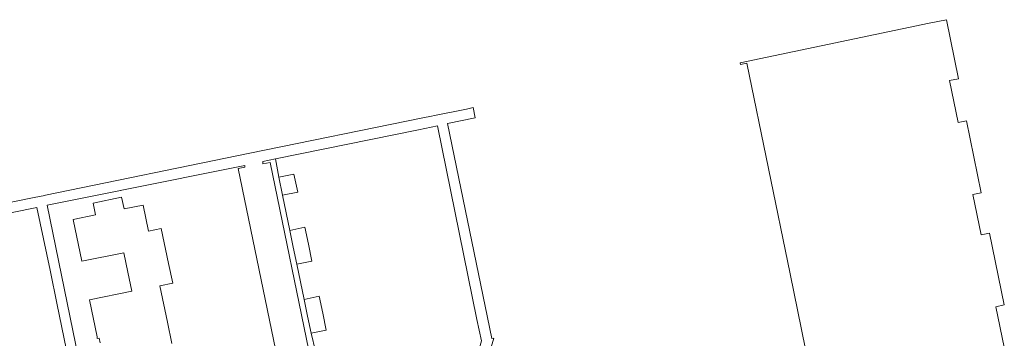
# Model space of a CAD drawing. Header units: metres. Extents: x 248690 to 249249, y 479346 to 480351.
# Tile 29 of 30: x 248899 to 249059, y 480178 to 480230. Entities that reach past the tile are written whole.
import ezdxf

# ---------------------------------------------------------------- set-up
doc = ezdxf.new("R2010")
doc.units = ezdxf.units.M
doc.layers.add('B-XX-OG-TERREIN_ERF-GV', color=7, linetype='Continuous', lineweight=18)
doc.layers.add('B-XX-VH-VERHARDING_OPEN-GV', color=252, linetype='Continuous', lineweight=18)

msp = doc.modelspace()

# ---------------------------------------------------------------- linework, layer by layer
at = {"layer": 'B-XX-OG-TERREIN_ERF-GV'}
msp.add_lwpolyline([(248948.18, 480138.4), (248941.13, 480173.05), (248934.38, 480205.78), (248935.48, 480206), (248935.45, 480206.25), (248915.26, 480202.17), (248915.29, 480202.21), (248903.43, 480199.8), (248917.29, 480131.98)], close=True, dxfattribs=at)
for points in [[(248940.98, 480204.34), (248943.42, 480204.86), (248944.04, 480201.92), (248941.59, 480201.41), (248942.77, 480195.73), (248945.21, 480196.23), (248945.78, 480193.5), (248946.35, 480190.75), (248943.9, 480190.24), (248945.08, 480184.54), (248947.53, 480185.05), (248948.09, 480182.31), (248948.66, 480179.57), (248946.21, 480179.06), (248946.93, 480176.15)], [(248912.02, 480177.51), (248911.86, 480178.28), (248911.55, 480178.22), (248911.5, 480178.47), (248910.28, 480184.45), (248917.13, 480185.85), (248916.49, 480188.98), (248915.85, 480192.11), (248909.02, 480190.71), (248907.61, 480197.47), (248911.27, 480198.23), (248910.87, 480200.15), (248915.49, 480201.12), (248915.89, 480199.2), (248918.96, 480199.84), (248919.85, 480195.58), (248921.92, 480196.01), (248923.1, 480190.38), (248923.77, 480187.16), (248921.71, 480186.73), (248922.93, 480180.85), (248923.65, 480177.39)]]:
    msp.add_lwpolyline(points, dxfattribs=at)
at = {"layer": 'B-XX-VH-VERHARDING_OPEN-GV'}
for points in [[(249030.64, 480155.51), (249023.9, 480188.7), (249016.87, 480222.84), (249015.83, 480222.62), (249015.8, 480222.87), (249046.44, 480229.29), (249047.8, 480229.58), (249049.24, 480229.88)], [(249049.24, 480229.88), (249051.16, 480220.28), (249049.72, 480220), (249051.11, 480213.19), (249052.45, 480213.46), (249054.84, 480201.83), (249053.5, 480201.56), (249054.84, 480195.02), (249056.2, 480195.3), (249058.6, 480183.64), (249057.23, 480183.36), (249058.58, 480176.77)], [(248975.1, 480175.7), (248975.82, 480178.27), (248975.52, 480178.2), (248968.32, 480213.03), (248972.8, 480213.95), (248972.49, 480215.67), (248971.38, 480215.4), (248966.24, 480214.34), (248965.71, 480214.24), (248964.35, 480213.96), (248936.27, 480208.23), (248903.13, 480201.42), (248903.03, 480201.4), (248901.33, 480201.06), (248888.8, 480198.52)], [(248953.95, 480141.48), (248952.95, 480141.27), (248946.24, 480174.42), (248939.58, 480206.72), (248938.39, 480206.52), (248938.38, 480206.89), (248940.42, 480207.31), (248963.64, 480212.05), (248966.68, 480212.69), (248973.1, 480181.27), (248973.85, 480177.84), (248973.21, 480175.51)], [(248946.93, 480176.15), (248946.21, 480179.06), (248945.64, 480181.8), (248945.08, 480184.54), (248943.9, 480190.24), (248943.33, 480192.99), (248942.77, 480195.73), (248941.59, 480201.41), (248940.98, 480204.34), (248940.42, 480207.31), (248938.38, 480206.89), (248938.39, 480206.52), (248939.58, 480206.72), (248946.24, 480174.42)], [(248889.18, 480196.89), (248901.76, 480199.45), (248903.89, 480189.3), (248905.03, 480183.65), (248907.65, 480171.05)]]:
    msp.add_lwpolyline(points, dxfattribs=at)
msp.add_lwpolyline([(248917.29, 480131.98), (248903.43, 480199.8), (248915.29, 480202.21), (248915.26, 480202.17), (248935.45, 480206.25), (248935.48, 480206), (248934.38, 480205.78), (248941.13, 480173.05), (248948.18, 480138.4)], close=True, dxfattribs=at)

doc.saveas('drawing.dxf')
